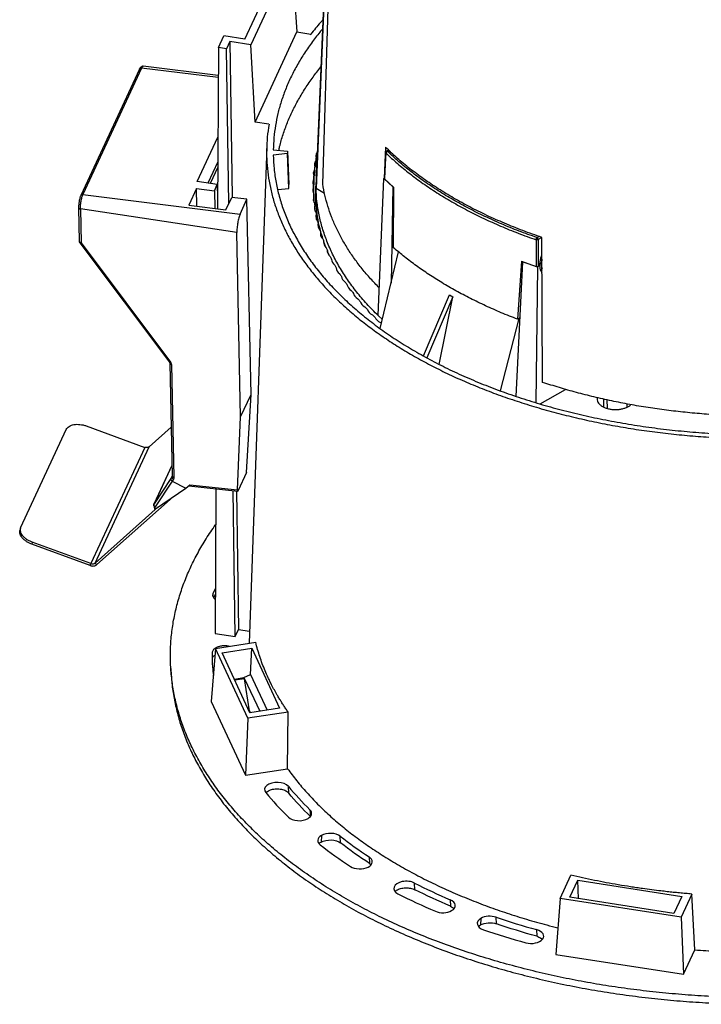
# Model space of a CAD drawing. Header units: millimetres. Extents: x 224 to 956, y 38 to 794.
# Tile 64 of 131: x 225 to 307, y 591 to 709. Entities that reach past the tile are written whole.
import ezdxf

# ---------------------------------------------------------------- set-up
doc = ezdxf.new("R2010")
doc.units = ezdxf.units.MM

msp = doc.modelspace()

# ---------------------------------------------------------------- linework, layer by layer
at = {"color": 179, "linetype": 'Continuous', "lineweight": 25}
for p, q in [((261.39, 689.29), (263, 741.98)), ((262.71, 739.47), (260.55, 689.05)), ((262.69, 738.78), (260.58, 688.81)), ((257.69, 716.58), (252.77, 705.98)), ((257.69, 716.58), (258.3, 707.54)), ((252.05, 706.69), (256.45, 716.17)), ((248.88, 705.68), (249.53, 707.08)), ((252.05, 706.69), (249.53, 707.08)), ((253.28, 696.73), (258.3, 707.54)), ((258.3, 707.54), (259.96, 707.28)), ((259.96, 707.28), (259.88, 707.18)), ((250.24, 706.38), (249.85, 705.53)), ((252.77, 705.98), (250.24, 706.38)), ((250.24, 706.38), (250.52, 687.72)), ((253.28, 696.73), (252.77, 705.98)), ((248.88, 705.68), (248.78, 686.33)), ((249.85, 705.53), (248.88, 705.68)), ((250.13, 686.95), (249.85, 705.53)), ((248.87, 702.34), (239.89, 703.44)), ((239.43, 703.1), (232.39, 687.93)), ((239.69, 703.22), (232.65, 688.05)), ((254.94, 696.47), (253.28, 696.73)), ((246.36, 689.61), (248.82, 694.93)), ((254.67, 693.8), (252.57, 634.26)), ((255.46, 693.43), (257.16, 693.25)), ((257.16, 692.96), (255.46, 692.79)), ((257.16, 693.25), (257.16, 692.96)), ((257.16, 693.25), (257.33, 689.25)), ((257.33, 688.79), (257.16, 692.96)), ((268.9, 693.73), (268.75, 690.01)), ((268.8, 689.92), (268.97, 693.01)), ((268.94, 693.08), (268.86, 691.67)), ((269.28, 693.38), (269.04, 693.24)), ((248.81, 691.99), (247.62, 689.43)), ((260.6, 691.38), (260.54, 692.09)), ((260.65, 691.69), (260.61, 692.45)), ((268.86, 691.67), (268.77, 689.98)), ((248.81, 691.32), (247.91, 689.39)), ((260.44, 690.3), (260.39, 691.01)), ((260.48, 690.61), (260.44, 691.37)), ((248.75, 689.27), (246.36, 689.61)), ((248.4, 688.5), (248.75, 689.27)), ((248.75, 689.27), (248.79, 687.69)), ((257.33, 688.79), (257.33, 689.25)), ((260.35, 689.22), (260.3, 689.93)), ((260.37, 689.53), (260.33, 690.29)), ((268.02, 673.54), (268.71, 689.99)), ((268.71, 689.99), (268.77, 690.03)), ((268.71, 689.99), (269.8, 688.98)), ((268.8, 689.92), (269.92, 688.89)), ((246.27, 688.77), (245.34, 686.76)), ((246.27, 688.77), (248.4, 688.5)), ((246.31, 686.64), (246.27, 688.77)), ((248.4, 688.5), (248.44, 686.37)), ((248.79, 688.73), (248.76, 688.75)), ((255.99, 688.66), (257.33, 688.79)), ((260.33, 688.44), (260.28, 689.2)), ((260.33, 688.14), (260.28, 688.84)), ((260.35, 687.36), (260.3, 688.12)), ((260.58, 688.81), (261.59, 688.22)), ((269.8, 688.98), (269.58, 677.44)), ((269.87, 681.68), (269.92, 688.89)), ((232.65, 688.05), (251.49, 685.7)), ((249.78, 686.2), (250.48, 687.71)), ((252.31, 687.48), (250.48, 687.71)), ((251.49, 685.7), (252.31, 687.48)), ((252.8, 664.1), (252.31, 687.48)), ((260.37, 687.08), (260.33, 687.76)), ((232.13, 686.47), (232.22, 682.43)), ((251.1, 683.49), (232.35, 686.32)), ((232.35, 686.32), (232.43, 682.28)), ((245.34, 686.76), (249.78, 686.2)), ((260.47, 686.08), (260.44, 686.68)), ((260.64, 685.07), (260.61, 685.6)), ((251.55, 661.42), (251.1, 683.49)), ((260.87, 684.09), (260.85, 684.52)), ((261.17, 683.08), (261.15, 683.45)), ((232.27, 682.27), (243.01, 667.97)), ((232.43, 682.28), (243.16, 667.98)), ((261.54, 682.13), (261.52, 682.38)), ((286.95, 682.63), (286.97, 679.43)), ((287.19, 682.65), (287.21, 679.45)), ((287.73, 665.54), (287.64, 682.92)), ((261.97, 681.14), (261.96, 681.33)), ((262.14, 680.78), (261.96, 681.22)), ((268.28, 671.99), (270.48, 681.17)), ((284.57, 663.85), (285.35, 680)), ((285.19, 680.07), (284.72, 673.1)), ((285.19, 680.07), (286.97, 679.43)), ((285.35, 680), (287.1, 679.38)), ((287.1, 679.38), (286.9, 663.11)), ((287.1, 679.38), (287.41, 679.56)), ((287.21, 679.45), (287.41, 679.56)), ((287.48, 679.08), (287.66, 678.98)), ((273.44, 668.72), (276.57, 676.04)), ((276.99, 675.8), (273.87, 668.48)), ((275.33, 667.7), (276.99, 675.8)), ((276.57, 676.04), (276.99, 675.8)), ((284.89, 673.2), (282.63, 664.54)), ((285, 673.26), (284.72, 673.1)), ((268.3, 672.7), (268.42, 672.59)), ((243.06, 667.84), (243.34, 654.28)), ((243.27, 667.68), (243.55, 654.13)), ((287.43, 662.95), (290.46, 664.7)), ((251.55, 661.42), (252.8, 664.1)), ((252.27, 654.74), (252.8, 664.1)), ((295.02, 663.54), (295.04, 662.59)), ((297.88, 662.59), (297.88, 662.95)), ((251.19, 652.64), (251.55, 661.42)), ((225.23, 648.18), (230.66, 659.89)), ((233.06, 660.32), (240.08, 657.75)), ((240.57, 657.82), (243.21, 660.17)), ((240.08, 657.75), (233.61, 643.81)), ((234.1, 643.88), (240.57, 657.82)), ((243.31, 655.59), (241.16, 650.95)), ((243.19, 654.03), (241.17, 650.99)), ((243.32, 654.24), (243.19, 654.03)), ((243.34, 654.29), (243.33, 654.26)), ((243.5, 653.93), (243.35, 653.69)), ((252.27, 654.74), (251.26, 652.56)), ((243.36, 653.69), (241.32, 650.61)), ((241.35, 650.4), (245, 652.84)), ((243.35, 653.69), (243.36, 653.69)), ((243.36, 653.69), (245, 652.84)), ((245, 652.84), (245.46, 653.25)), ((245.33, 653.13), (251.21, 652.51)), ((245.46, 653.25), (251.19, 652.64)), ((248.59, 652.79), (248.5, 635.45)), ((243.46, 651.81), (234.32, 643.69)), ((250.9, 635.07), (250.64, 652.57)), ((251.04, 652.53), (251.29, 635.92)), ((241.68, 650.62), (234.1, 643.88)), ((241.14, 650.8), (241.21, 650.36)), ((241.16, 650.95), (241.17, 650.99)), ((241.35, 650.4), (241.32, 650.61)), ((225.18, 648.02), (225.11, 647.8)), ((226.59, 646.38), (226.52, 646.15)), ((233.54, 643.59), (226.52, 646.15)), ((233.61, 643.81), (226.59, 646.38)), ((233.54, 643.59), (233.61, 643.81)), ((234.1, 643.88), (234.32, 643.69)), ((248.53, 640.86), (248.25, 640.26)), ((248.32, 639.71), (248.53, 640.15)), ((248.5, 635.45), (250.9, 635.07)), ((250.9, 635.07), (251.29, 635.92)), ((251.29, 635.92), (252.62, 635.71)), ((248.54, 633.63), (253.36, 634.38)), ((248.54, 633.63), (248.02, 627.27)), ((248.14, 633.12), (248.14, 633.1)), ((252.42, 625.27), (248.54, 633.63)), ((249.33, 633.13), (252.88, 633.68)), ((252.67, 625.93), (249.33, 633.13)), ((252.74, 630.52), (252.88, 633.68)), ((252.88, 633.68), (256.22, 626.48)), ((243.18, 631.25), (243.23, 630.43)), ((251.95, 630.15), (252.74, 630.52)), ((252.74, 630.52), (254.73, 626.25)), ((250.8, 629.97), (251.95, 630.15)), ((252.02, 630.01), (250.86, 629.83)), ((251.95, 630.15), (252.02, 630.01)), ((252.02, 630.01), (253.83, 626.11)), ((252.63, 626.18), (252.02, 630.01)), ((248.02, 627.27), (252.12, 618.44)), ((257.24, 626.01), (252.42, 625.27)), ((252.56, 626.17), (252.63, 626.18)), ((252.63, 626.18), (252.74, 625.94)), ((256.22, 626.48), (252.67, 625.93)), ((257.18, 619.22), (257.24, 626.01)), ((252.42, 625.27), (252.12, 618.44)), ((252.12, 618.44), (257.18, 619.22)), ((257.32, 616.3), (257.27, 617.11)), ((259.85, 614.31), (259.9, 613.5)), ((261.22, 611.23), (261.19, 610.43)), ((263.53, 610.33), (263.49, 611.13)), ((266.95, 608.66), (266.99, 607.87)), ((272.42, 604.73), (272.39, 605.52)), ((289.83, 603.67), (291.12, 606.45)), ((290.98, 603.82), (291.93, 605.86)), ((291.93, 605.86), (304.41, 603.93)), ((292.02, 603.65), (291.93, 605.86)), ((276.66, 603.53), (276.69, 602.74)), ((289.83, 603.67), (289.32, 596.97)), ((304.32, 601.43), (289.83, 603.67)), ((303.46, 601.89), (290.98, 603.82)), ((304.41, 603.93), (303.46, 601.89)), ((305.61, 604.21), (304.32, 601.43)), ((305.97, 597.52), (305.61, 604.21)), ((280.34, 601.29), (280.3, 600.5)), ((282.19, 600.64), (282.16, 601.43)), ((304.32, 601.43), (304.62, 594.6)), ((287.01, 599.94), (287.03, 599.15)), ((304.62, 594.6), (305.97, 597.52)), ((289.32, 596.97), (304.62, 594.6))]:
    msp.add_line(p, q, dxfattribs=at)
at = {"color": 8, "linetype": 'Continuous', "lineweight": 25}
for p, q in [((248.86, 702.07), (239.69, 703.22)), ((269.33, 693.34), (269.14, 693.23)), ((287.05, 682.89), (287.31, 683.04)), ((287.64, 682.91), (287.19, 682.65)), ((287.57, 679.69), (287.42, 679.77)), ((287.57, 679.69), (287.66, 679.74)), ((268.02, 673.54), (268.53, 673.07)), ((295.43, 663.45), (295.45, 662.43)), ((243.31, 655.59), (241.17, 650.99)), ((243.32, 654.24), (243.33, 654.26)), ((243.33, 654.26), (243.32, 654.24)), ((248.22, 639.9), (248.25, 640.26)), ((248.58, 633.7), (248.57, 633.64))]:
    msp.add_line(p, q, dxfattribs=at)
at = {"color": 179, "linetype": 'Continuous', "lineweight": 25}
for points, knots in [([(261.4, 708.97), (261.31, 708.87), (260.79, 708.32), (260.33, 707.75), (259.96, 707.28)], [0, 0, 0, 0, 0.18148, 1, 1, 1, 1]), ([(261.36, 707.89), (261.25, 707.77), (260.78, 707.22), (260.01, 706.21), (259.08, 704.85), (258.25, 703.46), (257.52, 702.05), (256.9, 700.62), (256.39, 699.19), (255.99, 697.75), (255.71, 696.31), (255.52, 694.87), (255.48, 693.91), (255.46, 693.43)], [0, 0, 0, 0, 0.026481, 0.122956, 0.221185, 0.319414, 0.417642, 0.515871, 0.6141, 0.710575, 0.80705, 0.903525, 1, 1, 1, 1]), ([(239.89, 703.44), (239.85, 703.44), (239.77, 703.44), (239.65, 703.38), (239.53, 703.27), (239.46, 703.16), (239.43, 703.1)], [0, 0, 0, 0, 0.189026, 0.428481, 0.70517, 1, 1, 1, 1]), ([(256.13, 693.36), (256.16, 693.5), (256.29, 694.14), (256.62, 695.24), (257.13, 696.67), (257.75, 698.07), (258.47, 699.44), (259.29, 700.8), (260.18, 702.11), (260.84, 702.94), (261.16, 703.35)], [0, 0, 0, 0, 0.042603, 0.182616, 0.32263, 0.460143, 0.597657, 0.735171, 0.872684, 1, 1, 1, 1]), ([(254.95, 696.47), (254.87, 695.96), (254.72, 694.95), (254.64, 693.43), (254.68, 691.92), (254.83, 690.4), (255.09, 688.89), (255.47, 687.38), (255.97, 685.89), (256.58, 684.41), (257.3, 682.95), (258.13, 681.51), (259.08, 680.09), (260.13, 678.7), (261.29, 677.33), (262.55, 676), (263.91, 674.7), (265.37, 673.43), (266.93, 672.2), (268.57, 671.02), (270.31, 669.88), (272.13, 668.78), (274.04, 667.73), (276.02, 666.73), (278.08, 665.78), (280.21, 664.89), (282.41, 664.05), (284.66, 663.27), (286.98, 662.55), (289.35, 661.88), (291.77, 661.28), (294.23, 660.74), (296.73, 660.26), (299.26, 659.85), (301.82, 659.5), (304.41, 659.22), (307, 659.01), (309.6, 658.86), (312.19, 658.78), (314.78, 658.76), (317.32, 658.81), (318.99, 658.89), (319.79, 658.93)], [0, 0, 0, 0, 0.0250864, 0.0501728, 0.0752592, 0.1003456, 0.125432, 0.1505184, 0.1756048, 0.2006912, 0.2257776, 0.250864, 0.2759504, 0.3010368, 0.3261232, 0.3512096, 0.376296, 0.4013824, 0.4264688, 0.4515552, 0.4766416, 0.501728, 0.5268144, 0.5519008, 0.5769872, 0.6020736, 0.62716, 0.6522464, 0.6773328, 0.7024192, 0.7275056, 0.752592, 0.7776784, 0.8027648, 0.8278512, 0.8529376, 0.878024, 0.9027368, 0.9274497, 0.9521626, 0.9768754, 1, 1, 1, 1]), ([(255.46, 692.79), (255.48, 692.24), (255.53, 691.13), (255.77, 689.48), (256.15, 687.84), (256.66, 686.21), (257.32, 684.6), (258.11, 683), (259.03, 681.43), (260.08, 679.89), (261.27, 678.38), (262.57, 676.91), (264.01, 675.47), (265.56, 674.08), (267.23, 672.73), (269.01, 671.44), (270.9, 670.19), (272.89, 669), (274.98, 667.86), (277.16, 666.79), (279.44, 665.77), (281.79, 664.83), (284.22, 663.95), (286.73, 663.14), (289.3, 662.4), (291.93, 661.74), (294.61, 661.15), (297.34, 660.64), (300.11, 660.2), (302.91, 659.85), (305.74, 659.57), (308.59, 659.37), (311.45, 659.26), (314.32, 659.22), (317.11, 659.26), (318.93, 659.35), (319.8, 659.4)], [0, 0, 0, 0, 0.029485, 0.05897, 0.088455, 0.11794, 0.147424, 0.176909, 0.206394, 0.235879, 0.265364, 0.294849, 0.324334, 0.353819, 0.383304, 0.412789, 0.442273, 0.471758, 0.501243, 0.530728, 0.560213, 0.589698, 0.619183, 0.648668, 0.678153, 0.707638, 0.737122, 0.766607, 0.796092, 0.825577, 0.855062, 0.884547, 0.914032, 0.943517, 0.973002, 1, 1, 1, 1]), ([(260.72, 693.11), (260.7, 693.07), (260.63, 692.98), (260.58, 692.82), (260.56, 692.63), (260.59, 692.51), (260.61, 692.45)], [0, 0, 0, 0, 0.178779, 0.452521, 0.726259, 1, 1, 1, 1]), ([(277.07, 687.63), (276.45, 688), (275.2, 688.74), (273.46, 689.92), (271.82, 691.14), (270.29, 692.41), (269.36, 693.29), (268.9, 693.73)], [0, 0, 0, 0, 0.2, 0.4, 0.6, 0.8, 1, 1, 1, 1]), ([(268.96, 693.17), (268.96, 693.17), (268.96, 693.16), (268.96, 693.15), (268.95, 693.13), (268.94, 693.1), (268.94, 693.08), (268.94, 693.08)], [0, 0, 0, 0, 0.02965, 0.163715, 0.427419, 0.827456, 1, 1, 1, 1]), ([(269.04, 693.24), (269.04, 693.24), (269.03, 693.24), (269.01, 693.22), (269, 693.21), (268.99, 693.2), (268.98, 693.19), (268.97, 693.18), (268.97, 693.18), (268.97, 693.17), (268.97, 693.17), (268.97, 693.17), (268.96, 693.17)], [0, 0, 0, 0, 0.024798, 0.33113, 0.534529, 0.673516, 0.770101, 0.837791, 0.919044, 0.959531, 0.971422, 1, 1, 1, 1]), ([(269.14, 693.23), (269.12, 693.22), (269.07, 693.2), (269.02, 693.15), (268.98, 693.08), (268.97, 693.04), (268.97, 693.01)], [0, 0, 0, 0, 0.249995, 0.500001, 0.757494, 1, 1, 1, 1]), ([(268.97, 693.01), (269.42, 692.6), (270.31, 691.76), (271.8, 690.56), (273.38, 689.38), (275.06, 688.26), (276.84, 687.18), (278.71, 686.15), (280.66, 685.18), (282.69, 684.27), (284.78, 683.41), (286.23, 682.89), (286.95, 682.63)], [0, 0, 0, 0, 0.0992878, 0.1990481, 0.2991656, 0.3995227, 0.5, 0.6004773, 0.7008344, 0.8009519, 0.9007122, 1, 1, 1, 1]), ([(287.05, 682.89), (286.33, 683.15), (284.89, 683.66), (282.81, 684.52), (280.79, 685.43), (278.85, 686.4), (276.98, 687.42), (275.21, 688.49), (273.53, 689.62), (271.96, 690.78), (270.48, 691.98), (269.58, 692.82), (269.14, 693.23)], [0, 0, 0, 0, 0.099288, 0.199048, 0.299166, 0.399523, 0.5, 0.600477, 0.700834, 0.800952, 0.900712, 1, 1, 1, 1]), ([(268.16, 676.87), (267.81, 677.23), (267.09, 677.98), (266.1, 679.14), (265.18, 680.35), (264.35, 681.58), (263.62, 682.83), (262.97, 684.09), (262.43, 685.38), (261.98, 686.67), (261.62, 687.97), (261.46, 688.85), (261.39, 689.29)], [0, 0, 0, 0, 0.094855, 0.195426, 0.295998, 0.39657, 0.497141, 0.597713, 0.698285, 0.798857, 0.899428, 1, 1, 1, 1]), ([(268.77, 689.98), (268.77, 689.97), (268.77, 689.95), (268.79, 689.93), (268.8, 689.92)], [0, 0, 0, 0, 0.400936, 1, 1, 1, 1]), ([(261.41, 682.77), (261.32, 683.04), (261.08, 683.8), (260.81, 685.04), (260.61, 686.48), (260.52, 687.82), (260.55, 688.68), (260.56, 689.05)], [0, 0, 0, 0, 0.134206, 0.363758, 0.593309, 0.822861, 1, 1, 1, 1]), ([(268.02, 673.54), (267.56, 674.01), (266.64, 674.94), (265.43, 676.38), (264.33, 677.85), (263.38, 679.36), (262.55, 680.89), (261.87, 682.45), (261.33, 684.02), (260.93, 685.61), (260.66, 687.2), (260.61, 688.27), (260.58, 688.81)], [0, 0, 0, 0, 0.1, 0.2, 0.3, 0.4, 0.5, 0.6, 0.7, 0.8, 0.9, 1, 1, 1, 1]), ([(232.39, 687.93), (232.37, 687.89), (232.34, 687.81), (232.29, 687.65), (232.24, 687.46), (232.2, 687.26), (232.17, 687.04), (232.14, 686.83), (232.13, 686.64), (232.13, 686.53), (232.13, 686.47)], [0, 0, 0, 0, 0.117318, 0.241422, 0.370431, 0.501918, 0.63315, 0.761399, 0.884287, 1, 1, 1, 1]), ([(232.35, 686.32), (232.35, 686.38), (232.35, 686.52), (232.36, 686.75), (232.39, 687), (232.43, 687.26), (232.48, 687.5), (232.53, 687.72), (232.59, 687.91), (232.63, 688.01), (232.65, 688.05)], [0, 0, 0, 0, 0.116518, 0.240012, 0.368642, 0.5, 0.631358, 0.759988, 0.883484, 1, 1, 1, 1]), ([(287.64, 682.92), (286.88, 683.18), (285.35, 683.72), (283.15, 684.6), (281.03, 685.55), (278.99, 686.55), (277.71, 687.27), (277.07, 687.63)], [0, 0, 0, 0, 0.1999999, 0.4, 0.6, 0.8, 1, 1, 1, 1]), ([(251.49, 685.7), (251.46, 685.63), (251.4, 685.51), (251.33, 685.26), (251.26, 684.98), (251.2, 684.68), (251.15, 684.37), (251.12, 684.06), (251.1, 683.76), (251.1, 683.58), (251.1, 683.49)], [0, 0, 0, 0, 0.125, 0.250001, 0.375001, 0.5, 0.625002, 0.75, 0.875, 1, 1, 1, 1]), ([(232.22, 682.44), (232.22, 682.44), (232.21, 682.4), (232.23, 682.34), (232.26, 682.29), (232.27, 682.27), (232.28, 682.27)], [0, 0, 0, 0, 0.079485, 0.575087, 0.95459, 1, 1, 1, 1]), ([(261.77, 681.72), (261.7, 681.87), (261.62, 682.07), (261.56, 682.27), (261.55, 682.32)], [0, 0, 0, 0, 0.759646, 1, 1, 1, 1]), ([(286.95, 682.63), (286.95, 682.66), (286.95, 682.7), (286.98, 682.78), (287.01, 682.84), (287.04, 682.87), (287.05, 682.89)], [0, 0, 0, 0, 0.242506, 0.499999, 0.750005, 1, 1, 1, 1]), ([(287.19, 682.65), (287.18, 682.64), (287.14, 682.63), (287.08, 682.62), (287.01, 682.62), (286.97, 682.63), (286.95, 682.63)], [0, 0, 0, 0, 0.250053, 0.500118, 0.703573, 1, 1, 1, 1]), ([(287.19, 682.65), (287.19, 682.67), (287.19, 682.72), (287.15, 682.79), (287.11, 682.85), (287.07, 682.88), (287.05, 682.89)], [0, 0, 0, 0, 0.24999, 0.500002, 0.749999, 1, 1, 1, 1]), ([(284.72, 673.1), (284.07, 673.36), (282.77, 673.88), (280.89, 674.71), (279.07, 675.59), (277.33, 676.51), (275.66, 677.48), (274.09, 678.47), (272.6, 679.5), (271.18, 680.57), (270.3, 681.31), (269.87, 681.68)], [0, 0, 0, 0, 0.112, 0.224, 0.336, 0.447999, 0.559999, 0.669999, 0.78, 0.89, 1, 1, 1, 1]), ([(287.41, 679.56), (287.41, 679.68), (287.41, 679.94), (287.5, 680.36), (287.58, 680.64), (287.65, 680.78), (287.65, 680.78)], [0, 0, 0, 0, 0.331174, 0.662336, 0.993473, 1, 1, 1, 1]), ([(287.65, 680.3), (287.63, 680.21), (287.58, 679.99), (287.57, 679.8), (287.57, 679.69)], [0, 0, 0, 0, 0.444568, 1, 1, 1, 1]), ([(286.97, 679.43), (286.99, 679.42), (287.03, 679.41), (287.1, 679.41), (287.16, 679.42), (287.2, 679.44), (287.21, 679.45)], [0, 0, 0, 0, 0.257937, 0.500238, 0.742281, 1, 1, 1, 1]), ([(287.66, 678.71), (287.62, 678.77), (287.52, 678.91), (287.43, 679.2), (287.41, 679.44), (287.41, 679.56)], [0, 0, 0, 0, 0.282625, 0.641309, 1, 1, 1, 1]), ([(287.57, 679.69), (287.57, 679.58), (287.58, 679.4), (287.64, 679.26), (287.66, 679.2)], [0, 0, 0, 0, 0.5787628, 1, 1, 1, 1]), ([(243.01, 667.97), (243.02, 667.95), (243.05, 667.9), (243.05, 667.86), (243.06, 667.84)], [0, 0, 0, 0, 0.5115074, 1, 1, 1, 1]), ([(243.27, 667.68), (243.27, 667.74), (243.26, 667.84), (243.19, 667.93), (243.16, 667.98)], [0, 0, 0, 0, 0.499994, 1, 1, 1, 1]), ([(309.36, 661.59), (308.6, 661.64), (307.08, 661.73), (304.82, 661.94), (302.58, 662.2), (300.36, 662.51), (298.17, 662.88), (296, 663.31), (293.87, 663.78), (291.78, 664.32), (289.73, 664.9), (288.39, 665.33), (287.73, 665.54)], [0, 0, 0, 0, 0.1, 0.2, 0.3, 0.4, 0.5, 0.6, 0.7, 0.8, 0.9, 1, 1, 1, 1]), ([(294.28, 663.7), (294.27, 663.65), (294.24, 663.52), (294.29, 663.3), (294.41, 663.06), (294.62, 662.84), (294.89, 662.65), (295.23, 662.49), (295.61, 662.37), (296.02, 662.3), (296.46, 662.27), (296.89, 662.3), (297.3, 662.37), (297.69, 662.49), (297.9, 662.6), (298.01, 662.65)], [0, 0, 0, 0, 0.048445, 0.127741, 0.207037, 0.286333, 0.36563, 0.444926, 0.524222, 0.603519, 0.682815, 0.762111, 0.841407, 0.920704, 1, 1, 1, 1]), ([(298.01, 662.65), (298.11, 662.71), (298.23, 662.78), (298.3, 662.86), (298.31, 662.87)], [0, 0, 0, 0, 0.908274, 1, 1, 1, 1]), ([(230.66, 659.89), (230.71, 659.96), (230.79, 660.1), (231, 660.27), (231.26, 660.4), (231.57, 660.48), (231.92, 660.52), (232.3, 660.5), (232.68, 660.44), (232.93, 660.36), (233.06, 660.32)], [0, 0, 0, 0, 0.1249999, 0.2499998, 0.3749999, 0.5000002, 0.625, 0.7499997, 0.875, 1, 1, 1, 1]), ([(240.57, 657.82), (240.54, 657.79), (240.47, 657.75), (240.35, 657.72), (240.21, 657.71), (240.12, 657.74), (240.08, 657.75)], [0, 0, 0, 0, 0.25, 0.500001, 0.750007, 1, 1, 1, 1]), ([(243.19, 654.03), (243.19, 654), (243.17, 653.95), (243.19, 653.86), (243.23, 653.8), (243.27, 653.74), (243.32, 653.71), (243.35, 653.69)], [0, 0, 0, 0, 0.2512937, 0.5016545, 0.6321523, 0.7588248, 1, 1, 1, 1]), ([(243.32, 654.24), (243.31, 654.21), (243.3, 654.18), (243.32, 654.12), (243.34, 654.08), (243.37, 654.03), (243.42, 653.98), (243.47, 653.95), (243.5, 653.93)], [0, 0, 0, 0, 0.239668, 0.368495, 0.499999, 0.631496, 0.760328, 1, 1, 1, 1]), ([(243.55, 654.13), (243.55, 654.1), (243.55, 654.02), (243.51, 653.96), (243.5, 653.93)], [0, 0, 0, 0, 0.499993, 1, 1, 1, 1]), ([(251.19, 652.64), (251.19, 652.61), (251.19, 652.55), (251.2, 652.51), (251.23, 652.51), (251.25, 652.54), (251.26, 652.56)], [0, 0, 0, 0, 0.250551, 0.500869, 0.750677, 1, 1, 1, 1]), ([(241.17, 650.97), (241.16, 650.95), (241.14, 650.91), (241.14, 650.86), (241.14, 650.83)], [0, 0, 0, 0, 0.341297, 1, 1, 1, 1]), ([(241.14, 650.83), (241.14, 650.83), (241.13, 650.82), (241.14, 650.8), (241.14, 650.79)], [0, 0, 0, 0, 0.3531402, 1, 1, 1, 1]), ([(241.19, 650.74), (241.18, 650.75), (241.16, 650.8), (241.15, 650.86), (241.15, 650.93), (241.17, 650.97), (241.17, 650.99)], [0, 0, 0, 0, 0.218958, 0.499973, 0.749989, 1, 1, 1, 1]), ([(241.32, 650.61), (241.3, 650.63), (241.24, 650.66), (241.21, 650.71), (241.19, 650.74)], [0, 0, 0, 0, 0.5000073, 1, 1, 1, 1]), ([(241.35, 650.4), (241.33, 650.38), (241.28, 650.35), (241.22, 650.34), (241.21, 650.36), (241.21, 650.36)], [0, 0, 0, 0, 0.36268, 0.7056397, 1, 1, 1, 1]), ([(226.59, 646.38), (226.47, 646.43), (226.22, 646.52), (225.9, 646.72), (225.62, 646.94), (225.4, 647.19), (225.25, 647.44), (225.16, 647.7), (225.15, 647.95), (225.2, 648.1), (225.23, 648.18)], [0, 0, 0, 0, 0.125001, 0.249999, 0.375001, 0.5, 0.625, 0.75, 0.875001, 1, 1, 1, 1]), ([(322.79, 592.09), (321.95, 592.03), (320.09, 591.91), (317.2, 591.8), (314.12, 591.76), (311.01, 591.8), (307.89, 591.92), (304.79, 592.12), (301.7, 592.4), (298.66, 592.75), (295.66, 593.17), (292.72, 593.67), (289.81, 594.24), (286.94, 594.89), (284.1, 595.61), (281.3, 596.41), (278.56, 597.28), (275.89, 598.21), (273.31, 599.21), (270.82, 600.27), (268.43, 601.38), (266.13, 602.55), (263.9, 603.78), (261.75, 605.07), (259.7, 606.43), (257.74, 607.84), (255.9, 609.29), (254.18, 610.79), (252.58, 612.31), (251.11, 613.86), (249.75, 615.45), (248.51, 617.08), (247.39, 618.75), (246.38, 620.46), (245.51, 622.19), (244.77, 623.95), (244.17, 625.7), (243.71, 627.47), (243.38, 629.23), (243.18, 630.99), (243.11, 632.77), (243.18, 634.57), (243.39, 636.37), (243.73, 638.16), (244.21, 639.94), (244.82, 641.7), (245.56, 643.43), (246.42, 645.13), (247.41, 646.8), (248.14, 647.92), (248.56, 648.48), (248.57, 648.49)], [0, 0, 0, 0, 0.017173, 0.037872, 0.058571, 0.079647, 0.100723, 0.121798, 0.142874, 0.16395, 0.184649, 0.205349, 0.226048, 0.246747, 0.267823, 0.288899, 0.309975, 0.33105, 0.352126, 0.372825, 0.393525, 0.414224, 0.434924, 0.455999, 0.477075, 0.498151, 0.519226, 0.540302, 0.561001, 0.581701, 0.6024, 0.6231, 0.644175, 0.665251, 0.686327, 0.707402, 0.728478, 0.749177, 0.769877, 0.790576, 0.811276, 0.832351, 0.853427, 0.874503, 0.895578, 0.916654, 0.937353, 0.958053, 0.978752, 0.999452, 1, 1, 1, 1]), ([(226.52, 646.15), (226.4, 646.2), (226.15, 646.3), (225.83, 646.49), (225.55, 646.72), (225.33, 646.96), (225.17, 647.22), (225.09, 647.47), (225.07, 647.67), (225.11, 647.77), (225.11, 647.79)], [0, 0, 0, 0, 0.136646, 0.27329, 0.409937, 0.546582, 0.683228, 0.819873, 0.95652, 1, 1, 1, 1]), ([(233.54, 643.59), (233.61, 643.56), (233.75, 643.52), (233.97, 643.53), (234.17, 643.58), (234.27, 643.65), (234.32, 643.69)], [0, 0, 0, 0, 0.2500025, 0.5000005, 0.7500039, 1, 1, 1, 1]), ([(233.61, 643.81), (233.65, 643.8), (233.74, 643.77), (233.88, 643.77), (234, 643.81), (234.07, 643.85), (234.1, 643.88)], [0, 0, 0, 0, 0.250005, 0.5, 0.750001, 1, 1, 1, 1]), ([(248.25, 640.26), (248.23, 640.21), (248.19, 640.09), (248.21, 639.92), (248.27, 639.76), (248.38, 639.62), (248.48, 639.54), (248.52, 639.51)], [0, 0, 0, 0, 0.221029, 0.436173, 0.645468, 0.848951, 1, 1, 1, 1]), ([(250.2, 633.89), (250.07, 633.91), (249.79, 633.97), (249.34, 633.95), (248.92, 633.87), (248.69, 633.76), (248.58, 633.7)], [0, 0, 0, 0, 0.243816, 0.495876, 0.747939, 1, 1, 1, 1]), ([(257.24, 626.01), (257.15, 626.15), (256.96, 626.42), (256.69, 626.82), (256.43, 627.23), (256.18, 627.64), (255.77, 628.32), (255.4, 629.01), (255.05, 629.71), (254.79, 630.27), (254.48, 630.97), (254.14, 631.81), (253.84, 632.66), (253.58, 633.52), (253.43, 634.09), (253.36, 634.38)], [0, 0, 0, 0, 0.050046, 0.100061, 0.150054, 0.200032, 0.250002, 0.399944, 0.449959, 0.500005, 0.600064, 0.700033, 0.799972, 0.899941, 1, 1, 1, 1]), ([(248.14, 633.1), (248.14, 632.54), (248.14, 631.64), (248.24, 630.74), (248.28, 630.39)], [0, 0, 0, 0, 0.614162, 1, 1, 1, 1]), ([(248.58, 633.7), (248.51, 633.66), (248.38, 633.58), (248.25, 633.43), (248.16, 633.28), (248.15, 633.19), (248.15, 633.16)], [0, 0, 0, 0, 0.27502, 0.55004, 0.82506, 1, 1, 1, 1]), ([(248.15, 632.52), (248.17, 632.55), (248.21, 632.64), (248.32, 632.76), (248.43, 632.83), (248.48, 632.86)], [0, 0, 0, 0, 0.2704442, 0.7065621, 1, 1, 1, 1]), ([(243.24, 630.43), (243.25, 630.34), (243.27, 629.64), (243.45, 628.35), (243.78, 626.56), (244.26, 624.78), (244.87, 623.02), (245.61, 621.29), (246.47, 619.59), (247.45, 617.92), (248.57, 616.26), (249.82, 614.62), (251.21, 613), (252.71, 611.42), (254.33, 609.89), (256.06, 608.4), (257.89, 606.96), (259.81, 605.58), (261.83, 604.26), (263.96, 602.97), (266.21, 601.73), (268.55, 600.54), (270.99, 599.42), (273.51, 598.35), (276.09, 597.36), (278.73, 596.44), (281.42, 595.59), (284.17, 594.81), (286.99, 594.09), (289.88, 593.44), (292.84, 592.86), (295.84, 592.36), (298.87, 591.94), (301.91, 591.59), (304.96, 591.32), (308.01, 591.13), (311.07, 591.02), (314.15, 590.98), (317.25, 591.02), (320.32, 591.13), (322.34, 591.27), (323.32, 591.34)], [0, 0, 0, 0, 0.004161, 0.030599, 0.057038, 0.083476, 0.109915, 0.135882, 0.161848, 0.187815, 0.213781, 0.24022, 0.266658, 0.293097, 0.319536, 0.345974, 0.371941, 0.397907, 0.423874, 0.44984, 0.476279, 0.502718, 0.529156, 0.555595, 0.582034, 0.608, 0.633967, 0.659933, 0.6859, 0.712338, 0.738777, 0.765216, 0.791654, 0.818093, 0.844059, 0.870026, 0.895992, 0.921959, 0.948398, 0.974836, 1, 1, 1, 1]), ([(257.18, 619.22), (257.53, 618.74), (258.25, 617.77), (259.45, 616.37), (260.76, 614.99), (262.17, 613.64), (263.68, 612.34), (265.27, 611.09), (266.95, 609.89), (268.71, 608.73), (270.57, 607.6), (272.53, 606.52), (274.58, 605.49), (276.71, 604.51), (278.91, 603.58), (281.16, 602.71), (283.46, 601.91), (285.81, 601.17), (287.85, 600.59), (289.12, 600.27), (289.56, 600.16)], [0, 0, 0, 0, 0.0574296, 0.1148592, 0.1722887, 0.2297183, 0.2871478, 0.343552, 0.3999562, 0.4563604, 0.5127646, 0.5701942, 0.6276237, 0.6850533, 0.7424829, 0.7999124, 0.8563166, 0.9127208, 0.969125, 1, 1, 1, 1]), ([(257.27, 617.11), (257.04, 617.39), (256.57, 617.57), (255.5, 617.62), (254.98, 617.48), (254.38, 616.97), (254.33, 616.64), (254.56, 616.36)], [0, 0, 0, 0, 0.333333, 0.333333, 0.666667, 0.666667, 1, 1, 1, 1]), ([(254.58, 616.37), (254.58, 616.37), (254.62, 616.43), (254.76, 616.52), (254.98, 616.64), (255.24, 616.73), (255.53, 616.79), (255.84, 616.82), (256.14, 616.81), (256.44, 616.77), (256.72, 616.69), (256.96, 616.59), (257.17, 616.46), (257.27, 616.35), (257.32, 616.3)], [0, 0, 0, 0, 0.004249, 0.094772, 0.185295, 0.275818, 0.36634, 0.456863, 0.547386, 0.637909, 0.728431, 0.818954, 0.909477, 1, 1, 1, 1]), ([(259.62, 613.25), (259.85, 613.39), (260, 613.57), (260.09, 613.95), (260.02, 614.14), (259.85, 614.31)], [0, 0, 0, 0, 0.5, 0.5, 1, 1, 1, 1]), ([(257.27, 613.43), (257.5, 613.2), (257.91, 613.04), (258.83, 612.97), (259.29, 613.06), (259.62, 613.25)], [0, 0, 0, 0, 0.5, 0.5, 1, 1, 1, 1]), ([(263.49, 611.13), (263.23, 611.33), (262.83, 611.46), (261.96, 611.5), (261.53, 611.41), (261.22, 611.23)], [0, 0, 0, 0, 0.5, 0.5, 1, 1, 1, 1]), ([(261.22, 611.23), (260.97, 611.08), (260.82, 610.89), (260.76, 610.47), (260.87, 610.27), (261.08, 610.1)], [0, 0, 0, 0, 0.5, 0.5, 1, 1, 1, 1]), ([(260.94, 610.24), (260.96, 610.26), (261.03, 610.33), (261.12, 610.39), (261.19, 610.43)], [0, 0, 0, 0, 0.349013, 1, 1, 1, 1]), ([(261.19, 610.43), (261.51, 610.62), (261.95, 610.71), (262.85, 610.67), (263.26, 610.54), (263.53, 610.33)], [0, 0, 0, 0, 0.5, 0.5, 1, 1, 1, 1]), ([(264.7, 607.52), (264.97, 607.35), (265.34, 607.24), (266.13, 607.21), (266.52, 607.29), (267.12, 607.59), (267.3, 607.81), (267.35, 608.27), (267.21, 608.49), (266.95, 608.66)], [0, 0, 0, 0, 0.25, 0.25, 0.5, 0.5, 0.75, 0.75, 1, 1, 1, 1]), ([(266.99, 607.87), (267.06, 607.82), (267.13, 607.78), (267.17, 607.72), (267.18, 607.71)], [0, 0, 0, 0, 0.93288, 1, 1, 1, 1]), ([(272.39, 605.52), (271.99, 605.73), (271.43, 605.8), (270.41, 605.6), (270.03, 605.35), (269.82, 604.75), (270, 604.43), (270.4, 604.23)], [0, 0, 0, 0, 0.333333, 0.333333, 0.666667, 0.666667, 1, 1, 1, 1]), ([(305.61, 604.21), (305.37, 604.23), (304.87, 604.27), (304.13, 604.34), (303.39, 604.41), (302.65, 604.49), (301.42, 604.63), (300.19, 604.79), (298.98, 604.96), (298.01, 605.11), (296.8, 605.31), (295.36, 605.56), (293.94, 605.84), (292.52, 606.13), (291.59, 606.35), (291.12, 606.45)], [0, 0, 0, 0, 0.050046, 0.100061, 0.150054, 0.200032, 0.250002, 0.399944, 0.449959, 0.500005, 0.600064, 0.700033, 0.799972, 0.899941, 1, 1, 1, 1]), ([(270.04, 604.5), (270.05, 604.5), (270.09, 604.56), (270.23, 604.66), (270.45, 604.78), (270.71, 604.87), (271, 604.93), (271.3, 604.96), (271.61, 604.95), (271.9, 604.91), (272.18, 604.84), (272.34, 604.77), (272.42, 604.73)], [0, 0, 0, 0, 0.007931, 0.118161, 0.228389, 0.338619, 0.448849, 0.559081, 0.66931, 0.77954, 0.88977, 1, 1, 1, 1]), ([(276.83, 602.22), (277.14, 602.4), (277.3, 602.65), (277.23, 603.15), (277.01, 603.38), (276.66, 603.53)], [0, 0, 0, 0, 0.5, 0.5, 1, 1, 1, 1]), ([(274.88, 602.14), (275.16, 602.01), (275.52, 601.95), (276.24, 601.98), (276.57, 602.07), (276.83, 602.22)], [0, 0, 0, 0, 0.5, 0.5, 1, 1, 1, 1]), ([(276.69, 602.74), (276.78, 602.69), (276.94, 602.62), (277.06, 602.51), (277.11, 602.46)], [0, 0, 0, 0, 0.519379, 1, 1, 1, 1]), ([(280.34, 601.29), (280.01, 601.1), (279.85, 600.84), (279.97, 600.31), (280.24, 600.07), (280.64, 599.93)], [0, 0, 0, 0, 0.5, 0.5, 1, 1, 1, 1]), ([(280.3, 600.5), (280.54, 600.64), (280.86, 600.73), (281.54, 600.78), (281.89, 600.74), (282.19, 600.64)], [0, 0, 0, 0, 0.5, 0.5, 1, 1, 1, 1]), ([(282.16, 601.43), (281.87, 601.52), (281.54, 601.56), (280.88, 601.52), (280.57, 601.43), (280.34, 601.29)], [0, 0, 0, 0, 0.5, 0.5, 1, 1, 1, 1]), ([(280.05, 600.31), (280.06, 600.32), (280.12, 600.39), (280.22, 600.45), (280.3, 600.5)], [0, 0, 0, 0, 0.1438978, 1, 1, 1, 1]), ([(285.72, 598.37), (286.08, 598.28), (286.49, 598.26), (287.24, 598.42), (287.55, 598.58), (287.89, 598.99), (287.91, 599.23), (287.65, 599.66), (287.37, 599.84), (287.01, 599.94)], [0, 0, 0, 0, 0.25, 0.25, 0.5, 0.5, 0.75, 0.75, 1, 1, 1, 1]), ([(287.03, 599.15), (287.12, 599.12), (287.3, 599.06), (287.52, 598.94), (287.66, 598.84), (287.71, 598.79), (287.72, 598.78)], [0, 0, 0, 0, 0.320726, 0.641451, 0.962177, 1, 1, 1, 1]), ([(305.97, 597.52), (306.85, 597.46), (308.61, 597.33), (311.26, 597.23), (313.91, 597.19), (316.21, 597.21), (317.63, 597.27), (318.16, 597.29)], [0, 0, 0, 0, 0.217193, 0.434385, 0.651578, 0.868771, 1, 1, 1, 1])]:
    msp.add_open_spline(points, degree=3, knots=knots, dxfattribs=at)
at = {"color": 8, "linetype": 'Continuous', "lineweight": 25}
for points, knots in [([(239.69, 703.22), (239.71, 703.26), (239.75, 703.34), (239.82, 703.41), (239.86, 703.44), (239.88, 703.43), (239.89, 703.43)], [0, 0, 0, 0, 0.2931596, 0.6038841, 0.9275222, 1, 1, 1, 1]), ([(239.43, 703.1), (239.44, 703.11), (239.46, 703.14), (239.49, 703.18), (239.54, 703.2), (239.6, 703.22), (239.66, 703.22), (239.69, 703.22)], [0, 0, 0, 0, 0.1680464, 0.3412728, 0.5144892, 0.6842066, 1, 1, 1, 1]), ([(268.97, 693.01), (268.95, 693.03), (268.94, 693.05), (268.94, 693.07), (268.94, 693.08)], [0, 0, 0, 0, 0.687117, 1, 1, 1, 1]), ([(269.14, 693.23), (269.12, 693.24), (269.08, 693.25), (269.05, 693.25), (269.04, 693.24), (269.04, 693.24)], [0, 0, 0, 0, 0.489073, 0.978139, 1, 1, 1, 1]), ([(232.65, 688.05), (232.62, 688.05), (232.56, 688.06), (232.5, 688.03), (232.45, 688.01), (232.42, 687.97), (232.4, 687.95), (232.39, 687.93), (232.39, 687.93)], [0, 0, 0, 0, 0.314407, 0.483378, 0.655833, 0.828298, 0.997266, 1, 1, 1, 1]), ([(232.13, 686.47), (232.13, 686.47), (232.13, 686.45), (232.15, 686.43), (232.17, 686.4), (232.2, 686.37), (232.26, 686.34), (232.31, 686.33), (232.35, 686.32)], [0, 0, 0, 0, 0.049696, 0.210712, 0.375051, 0.539402, 0.700409, 1, 1, 1, 1]), ([(232.43, 682.28), (232.4, 682.29), (232.32, 682.31), (232.25, 682.36), (232.21, 682.4), (232.22, 682.43), (232.22, 682.43)], [0, 0, 0, 0, 0.314801, 0.629591, 0.944397, 1, 1, 1, 1]), ([(232.28, 682.27), (232.28, 682.26), (232.29, 682.25), (232.35, 682.25), (232.4, 682.27), (232.43, 682.28)], [0, 0, 0, 0, 0.215415, 0.607713, 1, 1, 1, 1]), ([(243.16, 667.98), (243.14, 667.97), (243.09, 667.95), (243.05, 667.95), (243.02, 667.96), (243.01, 667.96), (243.01, 667.97), (243.01, 667.97)], [0, 0, 0, 0, 0.376193, 0.57843, 0.784873, 0.991323, 1, 1, 1, 1]), ([(243.06, 667.84), (243.06, 667.83), (243.06, 667.82), (243.07, 667.79), (243.09, 667.76), (243.13, 667.73), (243.18, 667.7), (243.24, 667.69), (243.27, 667.68)], [0, 0, 0, 0, 0.0383702, 0.2013017, 0.3676074, 0.5339055, 0.6968309, 1, 1, 1, 1]), ([(243.55, 654.13), (243.52, 654.14), (243.46, 654.15), (243.41, 654.18), (243.37, 654.21), (243.35, 654.24), (243.33, 654.27), (243.34, 654.28), (243.34, 654.28)], [0, 0, 0, 0, 0.301635, 0.463749, 0.629209, 0.794677, 0.956782, 1, 1, 1, 1]), ([(241.19, 650.74), (241.18, 650.75), (241.16, 650.77), (241.14, 650.8), (241.14, 650.82), (241.14, 650.83)], [0, 0, 0, 0, 0.361884, 0.723763, 1, 1, 1, 1]), ([(241.32, 650.61), (241.29, 650.63), (241.23, 650.65), (241.16, 650.72), (241.15, 650.77), (241.14, 650.8)], [0, 0, 0, 0, 0.3358351, 0.6716696, 1, 1, 1, 1])]:
    msp.add_open_spline(points, degree=3, knots=knots, dxfattribs=at)
at = {"color": 179, "linetype": 'Continuous', "lineweight": 25}
for points in [[(260.54, 692.09), (260.37, 691.87), (260.34, 691.61), (260.44, 691.37)], [(260.61, 692.45), (260.59, 692.33), (260.57, 692.22), (260.54, 692.09)], [(260.39, 691.01), (260.24, 690.78), (260.21, 690.53), (260.33, 690.29)], [(260.44, 691.37), (260.42, 691.25), (260.41, 691.14), (260.39, 691.01)], [(260.3, 689.93), (260.16, 689.69), (260.15, 689.44), (260.28, 689.2)], [(260.33, 690.29), (260.32, 690.16), (260.31, 690.05), (260.3, 689.93)], [(260.28, 688.84), (260.15, 688.61), (260.16, 688.35), (260.3, 688.12)], [(260.28, 689.2), (260.28, 689.08), (260.28, 688.97), (260.28, 688.84)], [(260.3, 688.12), (260.31, 687.99), (260.32, 687.88), (260.33, 687.76)], [(260.33, 687.76), (260.21, 687.52), (260.24, 687.27), (260.39, 687.03)], [(260.39, 687.03), (260.41, 686.91), (260.42, 686.8), (260.44, 686.68)], [(260.44, 686.68), (260.34, 686.43), (260.37, 686.18), (260.54, 685.95)], [(260.54, 685.95), (260.57, 685.83), (260.59, 685.72), (260.61, 685.6)], [(260.61, 685.6), (260.53, 685.35), (260.58, 685.1), (260.76, 684.87)], [(260.76, 684.87), (260.79, 684.75), (260.82, 684.64), (260.85, 684.52)], [(260.85, 684.52), (260.78, 684.27), (260.85, 684.02), (261.05, 683.8)], [(261.05, 683.8), (261.08, 683.68), (261.12, 683.57), (261.15, 683.45)], [(261.15, 683.45), (261.1, 683.2), (261.18, 682.95), (261.39, 682.74)], [(261.39, 682.74), (261.44, 682.62), (261.48, 682.5), (261.52, 682.38)], [(261.52, 682.38), (261.48, 682.14), (261.58, 681.89), (261.81, 681.68)], [(261.81, 681.68), (261.86, 681.56), (261.9, 681.45), (261.96, 681.33)], [(261.96, 681.33), (261.93, 681.08), (262.05, 680.83), (262.28, 680.63)], [(262.28, 680.63), (262.34, 680.51), (262.39, 680.4), (262.45, 680.28)], [(262.45, 680.28), (262.44, 680.03), (262.57, 679.79), (262.82, 679.59)], [(262.82, 679.59), (262.89, 679.47), (262.95, 679.36), (263.01, 679.25)], [(263.01, 679.25), (263.02, 679), (263.16, 678.76), (263.42, 678.56)], [(263.42, 678.56), (263.5, 678.44), (263.56, 678.34), (263.64, 678.22)], [(263.64, 678.22), (263.66, 677.97), (263.81, 677.74), (264.09, 677.54)], [(264.09, 677.54), (264.17, 677.43), (264.24, 677.33), (264.32, 677.21)], [(264.32, 677.21), (264.36, 676.96), (264.53, 676.73), (264.81, 676.54)], [(264.81, 676.54), (264.9, 676.43), (264.98, 676.33), (265.06, 676.21)], [(265.06, 676.21), (265.11, 675.97), (265.3, 675.74), (265.6, 675.56)], [(265.6, 675.56), (265.69, 675.45), (265.77, 675.34), (265.87, 675.23)], [(265.87, 675.23), (265.93, 674.99), (266.13, 674.76), (266.44, 674.59)], [(266.44, 674.59), (266.54, 674.48), (266.63, 674.38), (266.73, 674.27)], [(266.73, 674.27), (266.81, 674.03), (267.03, 673.8), (267.34, 673.64)], [(267.34, 673.64), (267.45, 673.53), (267.54, 673.43), (267.65, 673.32)], [(267.65, 673.32), (267.75, 673.08), (267.97, 672.86), (268.3, 672.7)], [(254.56, 616.36), (255.39, 615.36), (256.29, 614.38), (257.27, 613.43)], [(257.27, 617.11), (258.06, 616.15), (258.92, 615.22), (259.85, 614.31)], [(259.9, 613.5), (258.97, 614.42), (258.11, 615.35), (257.32, 616.3)], [(263.49, 611.13), (264.58, 610.28), (265.73, 609.46), (266.95, 608.66)], [(266.99, 607.87), (265.77, 608.66), (264.62, 609.48), (263.53, 610.33)], [(261.08, 610.1), (262.22, 609.21), (263.43, 608.35), (264.7, 607.52)], [(272.39, 605.52), (273.76, 604.82), (275.18, 604.16), (276.66, 603.53)], [(276.69, 602.74), (275.22, 603.37), (273.8, 604.03), (272.42, 604.73)], [(270.4, 604.23), (271.84, 603.49), (273.33, 602.8), (274.88, 602.14)], [(282.16, 601.43), (283.74, 600.89), (285.36, 600.39), (287.01, 599.94)], [(280.64, 599.93), (282.29, 599.37), (283.98, 598.85), (285.72, 598.37)], [(287.03, 599.15), (285.38, 599.6), (283.77, 600.1), (282.19, 600.64)]]:
    msp.add_open_spline(points, degree=3, dxfattribs=at)

doc.saveas('drawing.dxf')
